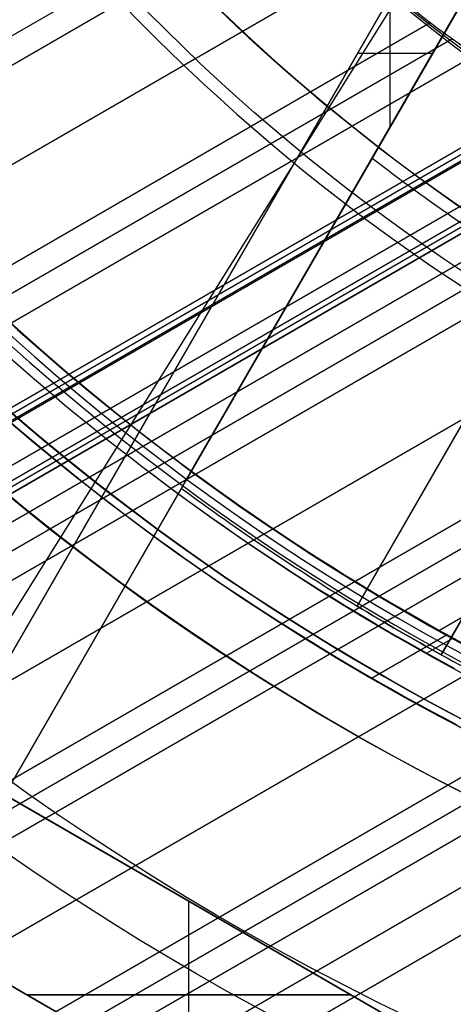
# Model space of a CAD drawing. Extents: x 12895 to 14339, y -6833 to -5581.
# Tile 9 of 79: x 13569 to 13582, y -6455 to -6424. Entities that reach past the tile are written whole.
import ezdxf

# ---------------------------------------------------------------- set-up
doc = ezdxf.new("R2010")
doc.units = 0
doc.layers.get('0').update_dxf_attribs({"linetype": 'CONTINUOUS'})
for name, color, linetype in [('BLANCO_METALICO', 7, 'CONTINUOUS'), ('COLOR', 7, 'CONTINUOUS'), ('LUZ', 7, 'CONTINUOUS')]:
    doc.layers.add(name, color=color, linetype=linetype)

msp = doc.modelspace()

# ---------------------------------------------------------------- linework, layer by layer
for p, q in [((13576.75784221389, -6420.027396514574, 61.03691733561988), (12930.84217104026, -6792.946983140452, 61.03691733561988)), ((12931.23048166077, -6793.619556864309, 60.61397385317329), (13577.34684444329, -6420.5841008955, 60.61397384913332)), ((13579.38921323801, -6422.475792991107, 60.24364059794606), (12932.56020056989, -6795.922697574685, 60.24364059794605)), ((12933.88991947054, -6798.2258382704, 59.87330734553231), (13581.56150042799, -6424.29247667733, 59.87330734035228)), ((13582.24660642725, -6424.793695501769, 59.45036385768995), (12934.27823009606, -6798.898412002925, 59.45036385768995)), ((12934.66654071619, -6799.570985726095, 59.02742037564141), (13582.94590974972, -6425.286717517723, 59.0274203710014)), ((13584.81171730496, -6426.82772956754, 60.55654434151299), (12935.80028057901, -6801.534680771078, 60.55653964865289)), ((12935.88463697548, -6801.680790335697, 61.28731497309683), (13584.89608819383, -6426.97385426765, 61.28731497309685)), ((13585.34779462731, -6426.970842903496, 58.65708712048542), (12935.99625962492, -6801.874126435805, 58.65708712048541)), ((12935.96899388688, -6801.826900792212, 62.01809475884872), (13584.98044942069, -6427.119962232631, 62.01809475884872)), ((12935.96899388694, -6801.826900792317, 62.0180947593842), (13584.98044942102, -6427.119962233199, 62.01809475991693)), ((12936.5686544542, -6802.865543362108, 62.76751374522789), (13586.00241624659, -6427.914786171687, 62.76751374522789)), ((12936.77465064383, -6803.222339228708, 60.10663754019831), (13586.65233286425, -6428.015281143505, 60.10663819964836)), ((13586.73669188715, -6428.161393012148, 60.83741476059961), (12936.85900725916, -6803.368449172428, 60.8374147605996)), ((13586.82104954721, -6428.307502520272, 61.56819261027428), (12936.94336394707, -6803.514559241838, 61.56819261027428)), ((12936.94336394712, -6803.514559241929, 61.56819261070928), (13586.82104954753, -6428.30750252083, 61.56819261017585)), ((12937.32597852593, -6804.177267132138, 58.28675386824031), (13587.90365023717, -6428.566073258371, 58.28675386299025)), ((13588.71696755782, -6428.993269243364, 57.86381038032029), (12937.71428915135, -6804.84984086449, 57.86381038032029)), ((12938.10259977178, -6805.522414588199, 57.4408668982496), (13589.54780465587, -6429.410350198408, 57.4408668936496)), ((13592.38741690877, -6430.841753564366, 57.07053364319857), (12939.43231867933, -6807.825555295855, 57.07053364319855)), ((13602.29172791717, -6431.222334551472, 88.12500292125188), (13581.85118411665, -6443.023688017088, 88.12500292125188)), ((12940.76203758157, -6810.128695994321, 56.70020039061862), (13595.42691294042, -6432.157753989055, 56.70020038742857)), ((13596.40610126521, -6432.489184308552, 56.27725690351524), (12941.15034820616, -6810.801269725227, 56.27725690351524)), ((12941.53865882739, -6811.473843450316, 55.85431342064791), (13597.40946608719, -6432.806656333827, 55.85431341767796)), ((13600.84194392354, -6433.895768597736, 55.48398016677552), (12942.86837773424, -6813.776984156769, 55.4839801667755)), ((12944.19809663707, -6816.080124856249, 55.11364691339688), (13604.57476565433, -6434.811477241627, 55.11364691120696)), ((13605.80241346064, -6434.999459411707, 54.69070342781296), (12944.58640725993, -6816.752698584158, 54.69070342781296)), ((12944.97471788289, -6817.425272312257, 54.26775994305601), (13607.0706894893, -6435.163984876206, 54.26775994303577)), ((12945.66578068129, -6818.622228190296, 56.00127932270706), (13608.80299705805, -6435.759777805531, 56.00127932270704)), ((13582.0625883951, -6443.164598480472, 89.37470231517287), (13579.75002320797, -6444.499758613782, 89.37470231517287)), ((13582.25118954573, -6443.26843151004, 46.50000292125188), (13581.46043360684, -6443.724974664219, 46.50000292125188)), ((13596.34812487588, -6444.425514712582, 53.89742668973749), (12946.30443678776, -6819.728413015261, 53.89742668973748))]:
    msp.add_line(p, q)
at = {"extrusion": (0.1124755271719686, -0.1948133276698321, 0.9743700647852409)}
msp.add_lwpolyline([(8565.810218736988, -12065.56762385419), (8565.299669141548, -12065.25865545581), (8564.791123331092, -12064.94499073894), (8564.284641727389, -12064.62664867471), (8563.780284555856, -12064.30364930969), (8563.278111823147, -12063.97601376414), (8562.778183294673, -12063.6437642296), (8562.280558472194, -12063.30692396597), (8561.785296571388, -12062.96551729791), (8561.292456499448, -12062.61956961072), (8560.802096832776, -12062.2691073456), (8560.314275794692, -12061.91415799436), (8559.829051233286, -12061.55475009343), (8559.346480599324, -12061.19091321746), (8558.866620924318, -12060.82267797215), (8558.389528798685, -12060.45007598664), (8557.91526035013, -12060.07313990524), (8557.443871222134, -12059.6919033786), (8556.975416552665, -12059.30640105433), (8556.509950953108, -12058.91666856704), (8556.047528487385, -12058.52274252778), (8555.588202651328, -12058.12466051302), (8555.132026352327, -12057.72246105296), (8554.679051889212, -12057.31618361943), (8554.229330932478, -12056.90586861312), (8553.782914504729, -12056.4915573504), (8553.33985296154, -12056.07329204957), (8552.90019597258, -12055.65111581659), (8552.463992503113, -12055.22507263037), (8552.031290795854, -12054.79520732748), (8551.602138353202, -12054.36156558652), (8551.17658191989, -12053.92419391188), (8550.754667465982, -12053.48313961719), (8550.33644017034, -12053.03845080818), (8549.921944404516, -12052.59017636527), (8549.511223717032, -12052.13836592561), (8549.104320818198, -12051.68306986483), (8548.701277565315, -12051.22433927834), (8548.302134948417, -12050.76222596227), (8547.906933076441, -12050.29678239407), (8547.51571116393, -12049.82806171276), (8547.128507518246, -12049.35611769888), (8546.745359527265, -12048.88100475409), (8546.366303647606, -12048.40277788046), (8545.991375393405, -12047.92149265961), (8545.620609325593, -12047.43720523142), (8545.254039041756, -12046.94997227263), (8544.891697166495, -12046.45985097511), (8544.533615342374, -12045.96689902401), (8544.179824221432, -12045.4711745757), (8543.83035345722, -12044.97273623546), (8543.48523169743, -12044.47164303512), (8543.144486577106, -12043.96795441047), (8542.808144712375, -12043.46173017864), (8542.476231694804, -12042.95303051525), (8542.148772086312, -12042.44191593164), (8541.825789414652, -12041.92844725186), (8541.507306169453, -12041.41268558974), (8541.193343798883, -12040.89469232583), (8540.883922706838, -12040.3745290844), (8540.579062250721, -12039.85225771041), (8540.278780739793, -12039.32794024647), (8539.983095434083, -12038.80163890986), (8539.69202254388, -12038.27341606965), (8539.40557722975, -12037.74333422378), (8539.12377360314, -12037.21145597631), (8538.846624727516, -12036.67784401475), (8538.574142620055, -12036.1425610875), (8538.306338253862, -12035.60566998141), (8538.043221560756, -12035.06723349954), (8537.784801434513, -12034.52731443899), (8537.531085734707, -12033.985975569), (8537.282081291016, -12033.4432796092), (8537.037793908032, -12032.89928920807), (8536.79822837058, -12032.35406692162), (8536.563388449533, -12031.8076751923), (8536.333276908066, -12031.26017632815), (8536.10789550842, -12030.71163248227), (8535.887245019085, -12030.16210563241), (8535.67132522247, -12029.61165756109), (8535.460134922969, -12029.06034983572), (8535.253671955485, -12028.50824378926), (8535.051933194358, -12027.95540050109), (8534.854914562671, -12027.4018807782), (8534.662611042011, -12026.8477451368), (8534.475016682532, -12026.29305378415), (8534.292124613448, -12025.73786660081), (8534.11392705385, -12025.1822431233), (8533.940415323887, -12024.62624252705), (8533.771579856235, -12024.06992360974), (8533.607410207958, -12023.51334477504), (8533.4478950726, -12022.95656401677), (8533.293022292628, -12022.39963890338), (8533.142778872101, -12021.84262656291), (8532.997150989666, -12021.2855836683), (8532.856124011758, -12020.72856642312), (8532.719682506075, -12020.17163054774), (8532.587810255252, -12019.61483126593), (8532.460490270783, -12019.05822329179), (8532.337704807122, -12018.50186081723), (8532.219435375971, -12017.94579749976), (8532.105662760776, -12017.39008645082), (8531.996367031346, -12016.83478022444), (8531.891527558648, -12016.27993080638), (8531.791123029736, -12015.7255896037), (8531.695131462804, -12015.17180743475), (8531.603530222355, -12014.61863451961), (8531.516296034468, -12014.06612047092), (8531.433405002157, -12013.51431428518), (8531.354832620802, -12012.96326433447), (8531.280553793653, -12012.41301835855), (8531.210542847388, -12011.86362345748), (8531.144773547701, -12011.31512608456), (8531.083219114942, -12010.76757203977), (8531.025852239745, -12010.22100646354), (8530.972645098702, -12009.67547383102), (8530.923569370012, -12009.13101794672), (8530.87859624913, -12008.58768193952), (8530.837696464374, -12008.04550825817), (8530.80084029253, -12007.50453866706), (8530.767997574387, -12006.96481424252), (8530.739137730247, -12006.4263753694), (8530.714229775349, -12005.8892617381), (8530.693242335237, -12005.35351234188), (8530.67614366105, -12004.81916547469), (8530.66290164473, -12004.28625872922), (8530.653483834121, -12003.75482899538), (8530.647857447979, -12003.22491245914), (8530.64598939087, -12002.69654460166)], dxfattribs=at)
at = {"extrusion": (0.1124755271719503, -0.1948133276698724, 0.9743700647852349)}
msp.add_lwpolyline([(8530.645989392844, -12003.97543454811), (8530.64774105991, -12004.4870778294), (8530.653016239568, -12005.00017447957), (8530.66184500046, -12005.51469230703), (8530.674257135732, -12006.03059850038), (8530.690282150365, -12006.54785962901), (8530.709949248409, -12007.06644164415), (8530.733287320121, -12007.58630988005), (8530.76032492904, -12008.10742905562), (8530.79109029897, -12008.62976327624), (8530.825611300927, -12009.1532760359), (8530.863915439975, -12009.67793021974), (8530.906029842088, -12010.20368810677), (8530.951981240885, -12010.73051137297), (8531.001795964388, -12011.25836109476), (8531.055499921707, -12011.7871977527), (8531.11311858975, -12012.31698123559), (8531.174676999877, -12012.84767084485), (8531.240199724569, -12013.37922529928), (8531.309710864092, -12013.91160274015), (8531.383234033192, -12014.44476073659), (8531.460792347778, -12014.97865629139), (8531.54240841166, -12015.51324584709), (8531.62810430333, -12016.04848529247), (8531.717901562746, -12016.5843299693), (8531.811821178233, -12017.12073467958), (8531.909883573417, -12017.657653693), (8532.012108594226, -12018.19504075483), (8532.11851549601, -12018.73284909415), (8532.229122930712, -12019.27103143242), (8532.34394893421, -12019.80953999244), (8532.463010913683, -12020.34832650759), (8532.586325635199, -12020.88734223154), (8532.713909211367, -12021.42653794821), (8532.845777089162, -12021.96586398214), (8532.981944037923, -12022.50527020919), (8533.12242413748, -12023.04470606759), (8533.267230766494, -12023.58412056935), (8533.416376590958, -12024.123462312), (8533.569873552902, -12024.66267949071), (8533.727732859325, -12025.20171991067), (8533.889964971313, -12025.74053099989), (8534.056579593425, -12026.27905982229), (8534.227585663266, -12026.81725309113), (8534.402991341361, -12027.35505718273), (8534.58280400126, -12027.89241815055), (8534.767030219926, -12028.42928173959), (8534.955675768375, -12028.96559340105), (8535.148745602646, -12029.50129830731), (8535.34624385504, -12030.03634136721), (8535.548173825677, -12030.57066724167), (8535.754537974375, -12031.10422035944), (8535.965337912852, -12031.63694493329), (8536.180574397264, -12032.16878497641), (8536.400247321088, -12032.69968431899), (8536.624355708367, -12033.22958662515), (8536.852897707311, -12033.75843541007), (8537.085870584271, -12034.28617405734), (8537.323270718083, -12034.81274583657), (8537.56509359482, -12035.33809392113), (8537.811333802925, -12035.86216140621), (8538.06198502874, -12036.38489132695), (8538.317040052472, -12036.90622667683), (8538.576490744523, -12037.42611042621), (8538.840328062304, -12037.944485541), (8539.108542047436, -12038.46129500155), (8539.381121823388, -12038.97648182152), (8539.658055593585, -12039.48998906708), (8539.93933063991, -12040.00175987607), (8540.224933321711, -12040.51173747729), (8540.51484907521, -12041.01986520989), (8540.80906241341, -12041.52608654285), (8541.10755692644, -12042.03034509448), (8541.410315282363, -12042.53258465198), (8541.717319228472, -12043.03274919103), (8542.028549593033, -12043.53078289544), (8542.343986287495, -12044.0266301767), (8542.663608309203, -12044.52023569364), (8542.98739374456, -12045.01154437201), (8543.315319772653, -12045.50050142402), (8543.647362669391, -12045.98705236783), (8543.983497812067, -12046.47114304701), (8544.323699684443, -12046.95271964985), (8544.667941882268, -12047.43172872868), (8545.016197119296, -12047.908117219), (8545.368437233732, -12048.38183245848), (8545.724633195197, -12048.85282220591), (8546.084755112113, -12049.32103465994), (8546.448772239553, -12049.78641847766), (8546.816652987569, -12050.248922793), (8547.188364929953, -12050.70849723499), (8547.56387481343, -12051.16509194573), (8547.94314856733, -12051.61865759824), (8548.326151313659, -12052.069145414), (8548.71284737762, -12052.5165071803), (8549.103200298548, -12052.96069526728), (8549.497172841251, -12053.40166264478), (8549.89472700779, -12053.83936289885), (8550.295824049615, -12054.27375024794), (8550.700424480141, -12054.70477955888), (8551.10848808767, -12055.13240636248), (8551.519973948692, -12055.55658686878), (8551.934840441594, -12055.97727798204), (8552.353045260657, -12056.39443731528), (8552.774545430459, -12056.80802320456), (8553.199297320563, -12057.21799472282), (8553.6272566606, -12057.62431169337), (8554.05837855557, -12058.02693470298), (8554.492617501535, -12058.42582511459), (8554.929927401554, -12058.8209450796), (8555.370261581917, -12059.21225754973), (8555.813572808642, -12059.59972628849), (8556.259813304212, -12059.98331588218), (8556.708934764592, -12060.36299175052), (8557.160888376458, -12060.73872015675), (8557.615624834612, -12061.11046821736), (8558.073094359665, -12061.47820391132), (8558.533246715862, -12061.84189608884), (8558.996031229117, -12062.20151447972), (8559.461396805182, -12062.55702970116), (8559.929291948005, -12062.90841326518), (8560.399664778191, -12063.25563758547), (8560.872463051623, -12063.59867598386), (8561.347634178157, -12063.93750269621), (8561.825125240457, -12064.27209287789), (8562.304883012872, -12064.60242260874), (8562.7868539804, -12064.92846889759), (8563.27098435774, -12065.25020968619), (8563.757220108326, -12065.56762385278)], dxfattribs=at)
at = {"extrusion": (0.1124755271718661, -0.1948133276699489, 0.9743700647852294)}
msp.add_lwpolyline([(8528.345989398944, -12002.69654459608), (8528.347736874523, -12003.21579337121), (8528.35299909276, -12003.7364926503), (8528.361805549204, -12004.25861087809), (8528.37418547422, -12004.78211590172), (8528.390167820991, -12005.30697497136), (8528.40978125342, -12005.83315474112), (8528.433054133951, -12006.36062127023), (8528.460014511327, -12006.8893400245), (8528.490690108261, -12007.41927587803), (8528.525108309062, -12007.95039311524), (8528.563296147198, -12008.48265543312), (8528.605280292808, -12009.0160259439), (8528.65108704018, -12009.55046717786), (8528.700742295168, -12010.08594108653), (8528.754271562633, -12010.62240904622), (8528.811699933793, -12011.15983186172), (8528.873052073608, -12011.69816977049), (8528.938352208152, -12012.23738244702), (8529.00762411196, -12012.77742900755), (8529.08089109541, -12013.31826801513), (8529.158175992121, -12013.859857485), (8529.239501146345, -12014.40215489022), (8529.324888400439, -12014.94511716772), (8529.414359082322, -12015.48870072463), (8529.50793399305, -12016.03286144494), (8529.605633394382, -12016.57755469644), (8529.707476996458, -12017.12273533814), (8529.813483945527, -12017.66835772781), (8529.923672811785, -12018.21437573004), (8530.038061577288, -12018.76074272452), (8530.156667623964, -12019.30741161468), (8530.279507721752, -12019.85433483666), (8530.40659801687, -12020.40146436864), (8530.537954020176, -12020.94875174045), (8530.67359059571, -12021.49614804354), (8530.813521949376, -12022.04360394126), (8530.957761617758, -12022.59106967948), (8531.106322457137, -12023.13849509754), (8531.259216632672, -12023.68582963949), (8531.416455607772, -12024.23302236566), (8531.57805013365, -12024.78002196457), (8531.744010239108, -12025.3267767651), (8531.914345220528, -12025.87323474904), (8532.08906363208, -12026.41934356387), (8532.268173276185, -12026.9650505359), (8532.451681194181, -12027.51030268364), (8532.63959365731, -12028.05504673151), (8532.831916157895, -12028.59922912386), (8533.028653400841, -12029.14279603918), (8533.229809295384, -12029.68569340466), (8533.43538694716, -12030.22786691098), (8533.645388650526, -12030.76926202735), (8533.859815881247, -12031.3098240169), (8534.078669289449, -12031.84949795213), (8534.301948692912, -12032.38822873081), (8534.529653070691, -12032.92596109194), (8534.761780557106, -12033.46263963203), (8534.99832843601, -12033.99820882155), (8535.239293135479, -12034.53261302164), (8535.484670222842, -12035.06579650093), (8535.73445440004, -12035.59770345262), (8535.988639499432, -12036.1282780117), (8536.247218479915, -12036.65746427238), (8536.51018342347, -12037.18520630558), (8536.777525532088, -12037.71144817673), (8537.0492351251, -12038.23613396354), (8537.325301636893, -12038.75920777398), (8537.605713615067, -12039.28061376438), (8537.890458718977, -12039.80029615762), (8538.179523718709, -12040.31819926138), (8538.472894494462, -12040.83426748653), (8538.770556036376, -12041.34844536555), (8539.072492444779, -12041.86067757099), (8539.37868693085, -12042.37090893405), (8539.689121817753, -12042.87908446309), (8540.003778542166, -12043.38514936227), (8540.32263765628, -12043.88904905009), (8540.64567883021, -12044.39072917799), (8540.97288085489, -12044.89013564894), (8541.304221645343, -12045.38721463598), (8541.639678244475, -12045.88191260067), (8541.979226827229, -12046.37417631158), (8542.32284270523, -12046.86395286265), (8542.670500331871, -12047.35118969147), (8543.022173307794, -12047.83583459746), (8543.377834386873, -12048.31783576), (8543.737455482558, -12048.79714175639), (8544.101007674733, -12049.27370157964), (8544.468461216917, -12049.74746465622), (8544.839785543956, -12050.21838086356), (8545.214949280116, -12050.68640054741), (8545.59392024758, -12051.15147453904), (8545.97666547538, -12051.6135541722), (8546.36315120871, -12052.0725912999), (8546.753342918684, -12052.52853831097), (8547.14720531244, -12052.98134814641), (8547.544702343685, -12053.43097431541), (8547.94579722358, -12053.87737091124), (8548.350452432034, -12054.32049262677), (8548.758629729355, -12054.76029476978), (8549.170290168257, -12055.19673327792), (8549.58539410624, -12055.62976473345), (8550.003901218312, -12056.05934637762), (8550.425770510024, -12056.48543612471), (8550.85096033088, -12056.9079925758), (8551.279428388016, -12057.32697503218), (8551.71113176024, -12057.7423435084), (8552.146026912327, -12058.15405874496), (8552.584069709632, -12058.56208222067), (8553.025215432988, -12058.96637616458), (8553.46941879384, -12059.36690356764), (8553.91663394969, -12059.76362819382), (8554.366814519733, -12060.15651459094), (8554.819913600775, -12060.54552810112), (8555.275883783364, -12060.93063487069), (8555.734677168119, -12061.31180185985), (8556.196245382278, -12061.68899685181), (8556.660539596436, -12062.06218846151), (8557.127510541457, -12062.43134614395), (8557.597108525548, -12062.79644020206), (8558.069283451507, -12063.15744179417), (8558.543984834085, -12063.51432294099), (8559.021161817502, -12063.86705653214), (8559.500763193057, -12064.21561633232), (8559.982737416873, -12064.55997698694), (8560.467032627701, -12064.90011402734), (8560.953596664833, -12065.23600387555), (8561.442377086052, -12065.56762384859)], dxfattribs=at)
at = {"extrusion": (0.1124755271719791, -0.194813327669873, 0.9743700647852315)}
msp.add_lwpolyline([(8559.602413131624, -12065.56762385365), (8559.136482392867, -12065.23030030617), (8558.672822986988, -12064.88904056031), (8558.211481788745, -12064.54386838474), (8557.752505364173, -12064.19480832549), (8557.295939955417, -12063.84188570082), (8556.841831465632, -12063.48512659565), (8556.39022544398, -12063.1245578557), (8555.941167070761, -12062.76020708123), (8555.494701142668, -12062.39210262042), (8555.05087205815, -12062.0202735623), (8554.609723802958, -12061.64474972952), (8554.171299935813, -12061.26556167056), (8553.735643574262, -12060.88274065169), (8553.302797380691, -12060.49631864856), (8552.87280354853, -12060.10632833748), (8552.445703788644, -12059.7128030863), (8552.02153931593, -12059.31577694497), (8551.600350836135, -12058.91528463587), (8551.182178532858, -12058.51136154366), (8550.767062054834, -12058.10404370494), (8550.355040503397, -12057.69336779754), (8549.946152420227, -12057.27937112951), (8549.540435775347, -12056.86209162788), (8549.137927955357, -12056.44156782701), (8548.738665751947, -12056.0178388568), (8548.342685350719, -12055.59094443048), (8547.950022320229, -12055.16092483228), (8547.560711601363, -12054.72782090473), (8547.174787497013, -12054.29167403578), (8546.792283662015, -12053.85252614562), (8546.413233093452, -12053.41041967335), (8546.037668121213, -12052.96539756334), (8545.665620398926, -12052.51750325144), (8545.297120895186, -12052.06678065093), (8544.932199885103, -12051.61327413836), (8544.570886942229, -12051.1570285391), (8544.21321093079, -12050.6980891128), (8543.859199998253, -12050.23650153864), (8543.508881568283, -12049.77231190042), (8543.162282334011, -12049.30556667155), (8542.819428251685, -12048.83631269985), (8542.480344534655, -12048.36459719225), (8542.145055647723, -12047.89046769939), (8541.813585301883, -12047.41397210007), (8541.485956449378, -12046.93515858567), (8541.162191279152, -12046.45407564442), (8540.842311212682, -12045.97077204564), (8540.526336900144, -12045.48529682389), (8540.214288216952, -12044.99769926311), (8539.906184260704, -12044.50802888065), (8539.602043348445, -12044.01633541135), (8539.301883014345, -12043.52266879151), (8539.005720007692, -12043.02707914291), (8538.713570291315, -12042.52961675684), (8538.425449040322, -12042.03033207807), (8538.141370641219, -12041.52927568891), (8537.861348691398, -12041.02649829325), (8537.58539599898, -12040.52205070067), (8537.313524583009, -12040.01598381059), (8537.045745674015, -12039.50834859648), (8536.78206971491, -12038.99919609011), (8536.522506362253, -12038.48857736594), (8536.267064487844, -12037.97654352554), (8536.015752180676, -12037.46314568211), (8535.768576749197, -12036.94843494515), (8535.525544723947, -12036.43246240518), (8535.286661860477, -12035.91527911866), (8535.051933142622, -12035.39693609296), (8534.821362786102, -12034.8774842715), (8534.59495424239, -12034.35697451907), (8534.372710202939, -12033.83545760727), (8534.154632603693, -12033.31298420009), (8533.94072262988, -12032.78960483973), (8533.73098072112, -12032.26536993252), (8533.52540657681, -12031.74032973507), (8533.323999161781, -12031.21453434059), (8533.12675671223, -12030.68803366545), (8532.933676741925, -12030.16087743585), (8532.74475604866, -12029.6331151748), (8532.559990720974, -12029.10479618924), (8532.379376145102, -12028.57596955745), (8532.202907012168, -12028.0466841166), (8532.030577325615, -12027.51698845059), (8531.862380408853, -12026.98693087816), (8531.698308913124, -12026.45655944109), (8531.538354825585, -12025.92592189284), (8531.382509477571, -12025.39506568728), (8531.230763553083, -12024.86403796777), (8531.083107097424, -12024.3328855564), (8530.939529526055, -12023.80165494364), (8530.800019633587, -12023.27039227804), (8530.664565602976, -12022.73914335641), (8530.533155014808, -12022.20795361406), (8530.405774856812, -12021.67686811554), (8530.282411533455, -12021.14593154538), (8530.163050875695, -12020.61518819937), (8530.047678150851, -12020.08468197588), (8529.936278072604, -12019.55445636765), (8529.828834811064, -12019.02455445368), (8529.725332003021, -12018.49501889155), (8529.6257527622, -12017.96589190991), (8529.530079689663, -12017.4372153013), (8529.438294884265, -12016.9090304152), (8529.350379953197, -12016.38137815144), (8529.266316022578, -12015.85429895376), (8529.186083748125, -12015.32783280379), (8529.109663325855, -12014.80201921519), (8529.037034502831, -12014.27689722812), (8528.968176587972, -12013.75250540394), (8528.903068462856, -12013.22888182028), (8528.841688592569, -12012.70606406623), (8528.78401503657, -12012.18408923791), (8528.730025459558, -12011.66299393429), (8528.679697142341, -12011.14281425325), (8528.633006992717, -12010.62358578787), (8528.589931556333, -12010.10534362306), (8528.550447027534, -12009.58812233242), (8528.514529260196, -12009.07195597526), (8528.482153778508, -12008.55687809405), (8528.45329578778, -12008.04292171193), (8528.427930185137, -12007.53011933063), (8528.406031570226, -12007.0185029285), (8528.387574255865, -12006.50810395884), (8528.372532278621, -12005.99895334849), (8528.360879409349, -12005.49108149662), (8528.35258916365, -12004.98451827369), (8528.347634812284, -12004.47929302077), (8528.345989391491, -12003.97543454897)], dxfattribs=at)
for points in [[(13568.82805744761, -6433.745082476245), (13569.15295841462, -6434.034514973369), (13569.47963208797, -6434.321956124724), (13569.80806450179, -6434.60739755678), (13570.13824169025, -6434.890830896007), (13570.4701496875, -6435.172247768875), (13570.8037745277, -6435.451639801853), (13571.13910224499, -6435.728998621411), (13571.47611887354, -6436.004315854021), (13571.8148104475, -6436.277583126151), (13572.15516300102, -6436.54879206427), (13572.49716256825, -6436.81793429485), (13572.84079518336, -6437.085001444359), (13573.18604688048, -6437.349985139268)], [(13568.61847011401, -6434.634048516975), (13568.94884157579, -6434.924743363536), (13569.28099168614, -6435.213415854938), (13569.61490632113, -6435.50005752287), (13569.95057135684, -6435.784659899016), (13570.28797266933, -6436.067214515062), (13570.62709613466, -6436.347712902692), (13570.96792762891, -6436.626146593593), (13571.31045302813, -6436.902507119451), (13571.65465820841, -6437.176786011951), (13572.00052904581, -6437.448974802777), (13572.34805141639, -6437.719065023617), (13572.69721119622, -6437.987048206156)], [(13568.63731897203, -6436.638089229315), (13568.98000213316, -6436.928642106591), (13569.32445787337, -6437.217104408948), (13569.6706717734, -6437.503467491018), (13570.01862941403, -6437.787722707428), (13570.368316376, -6438.069861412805), (13570.7197182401, -6438.349874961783), (13571.07282058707, -6438.627754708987), (13571.42760899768, -6438.903492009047), (13571.7840690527, -6439.177078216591), (13572.14218633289, -6439.448504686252), (13572.501946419, -6439.717762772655), (13572.86333489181, -6439.98484383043), (13573.22633733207, -6440.249739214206), (13573.59093932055, -6440.512440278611), (13573.957126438, -6440.772938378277), (13574.3248842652, -6441.031224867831), (13574.69419838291, -6441.287291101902), (13575.06505437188, -6441.541128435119), (13575.43743781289, -6441.792728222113), (13575.81133428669, -6442.04208181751), (13576.18672937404, -6442.289180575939), (13576.56360865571, -6442.53401585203), (13576.94195771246, -6442.776579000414), (13577.32176212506, -6443.016861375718), (13577.70300747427, -6443.254854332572), (13578.08567934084, -6443.490549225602), (13578.46976330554, -6443.723937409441), (13578.85524494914, -6443.955010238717), (13579.2421098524, -6444.183759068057), (13579.63034359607, -6444.410175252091), (13580.01993176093, -6444.634250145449), (13580.41085992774, -6444.855975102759), (13580.80311367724, -6445.07534147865), (13581.19667859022, -6445.292340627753), (13581.59154024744, -6445.506963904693), (13581.98768422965, -6445.719202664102), (13582.38509611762, -6445.929048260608)], [(13572.69721119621, -6437.987048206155), (13573.04799426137, -6438.25291588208), (13573.40038648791, -6438.516659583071), (13573.7543737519, -6438.778270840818), (13574.10994192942, -6439.037741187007), (13574.46707689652, -6439.295062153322), (13574.82576452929, -6439.550225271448), (13575.18599070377, -6439.803222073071), (13575.54774129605, -6440.054044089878), (13575.91100218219, -6440.302682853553), (13576.27575923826, -6440.549129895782), (13576.64199834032, -6440.79337674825), (13577.00970536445, -6441.035414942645), (13577.3788661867, -6441.27523601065), (13577.74946668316, -6441.512831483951), (13578.12149272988, -6441.748192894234), (13578.49493020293, -6441.981311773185), (13578.86976497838, -6442.212179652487), (13579.2459829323, -6442.440788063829), (13579.62356994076, -6442.667128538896), (13580.00251187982, -6442.891192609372), (13580.38279462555, -6443.112971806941), (13580.76440405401, -6443.332457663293), (13581.14732604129, -6443.549641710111), (13581.53154646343, -6443.764515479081), (13581.91705119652, -6443.977070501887), (13582.30382611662, -6444.187298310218)]]:
    msp.add_lwpolyline(points)
for centre, radius, start, end in [((13616.37125110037, -6381.069931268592, 89.37470231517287), 73.24245578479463, 209.9999999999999, 29.99999999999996), ((13616.3712510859, -6381.069931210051, 88.63012703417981), 71.44457953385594, 210.0000000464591, 29.99999995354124), ((13616.37125110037, -6381.069931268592, 89.05580518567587), 71.21139006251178, 210.0000000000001, 30.0000000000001), ((13616.37125110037, -6381.069931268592, 67.12500292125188), 53.58193971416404, 209.9999999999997, 29.99999999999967), ((13616.37125110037, -6381.069931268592, 65.62055118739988), 53.58193971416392, 210.0000000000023, 30.00000000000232), ((13616.37125110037, -6381.069931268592, 67.12500292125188), 52.0912327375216, 209.9999999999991, 29.99999999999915), ((13616.37125110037, -6381.069931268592, 77.62500292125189), 52.09123273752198, 210.0000000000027, 30.00000000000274), ((13616.37125110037, -6381.069931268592, 105.1250029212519), 43.81815874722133, 210.0000000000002, 30.00000000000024), ((13616.37125110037, -6381.069931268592, 68.68735261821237), 73.24245578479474, 211.1713425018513, 311.5923049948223), ((13616.37125110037, -6381.069931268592, 67.93735261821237), 70.94245578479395, 213.8367835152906, 313.7266063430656), ((13616.77204338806, -6380.25720490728, 88.12500292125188), 71.82843897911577, 232.6410184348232, 254.8589815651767), ((13616.37125110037, -6381.069931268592, 88.125002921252), 70.93945536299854, 232.4999999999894, 255.0000000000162), ((13616.37125110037, -6381.069931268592, 46.50000292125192), 71.74245578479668, 232.4999999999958, 299.9999328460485)]:
    msp.add_arc(centre, radius, start, end)
at = {"extrusion": (0, 0, -1)}
for centre, radius, start, end in [((-13616.37125110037, -6381.069931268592, -89.37470231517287), 70.94245578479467, 150.0000000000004, 330.0000000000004), ((-13616.37125110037, -6381.069931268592, -46.50000292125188), 70.94245578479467, 150.0000000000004, 330.0000000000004), ((-13616.37125110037, -6381.069931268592, -88.12500292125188), 52.09123273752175, 150.0000000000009, 330.0000000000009), ((-13616.37125110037, -6381.069931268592, -62.12500292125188), 47.03455676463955, 149.9999999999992, 329.9999999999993)]:
    msp.add_arc(centre, radius, start, end, dxfattribs=at)
at = {"extrusion": (0.1124756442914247, -0.1948133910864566, 0.9743700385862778)}
msp.add_arc((8601.950064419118, -12003.79834977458, 2838.082906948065), 56.00000007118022, 154.6725833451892, 205.4263646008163, dxfattribs=at)
at = {"extrusion": (-0.1124755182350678, 0.1948133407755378, -0.9743700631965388)}
msp.add_arc((-8601.954671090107, -12003.79553013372, -2838.995002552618), 56.0000000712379, 334.5735870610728, 25.327426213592, dxfattribs=at)
at = {"extrusion": (0.06896083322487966, -0.1194436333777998, 0.9904431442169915)}
msp.add_arc((8602.328062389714, -12207.51437429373, 1763.237739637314), 56.37400303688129, 195.611334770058, 201.3688500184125, dxfattribs=at)
at = {"extrusion": (0.2391348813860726, -0.4141937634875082, 0.878212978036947)}
msp.add_arc((8605.391685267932, -10800.11891657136, 5961.308492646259), 59.40514320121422, 200.7259971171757, 202.5613059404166, dxfattribs=at)
at = {"layer": 'BLANCO_METALICO'}
for p, q in [((13574.01918372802, -6438.425305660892, 188.89707835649), (13593.95098690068, -6403.90290035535, 188.89707835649)), ((13574.01922472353, -6438.425329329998, 187.6470783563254), (13593.95102518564, -6403.902922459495, 187.6470783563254)), ((13593.95102518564, -6403.902922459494, 190.1470783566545), (13574.01922472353, -6438.425329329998, 190.1470783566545)), ((13572.28717478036, -6437.425327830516, 190.1470783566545), (13589.24400006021, -6408.05561037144, 190.1470783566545)), ((13572.28717478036, -6437.425327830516, 188.8970783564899), (13589.24400006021, -6408.05561037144, 188.8970783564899)), ((13589.1249426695, -6408.26145316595, 184.6470783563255), (13566.71073194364, -6447.084013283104, 184.6470783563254)), ((13589.12494267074, -6408.261453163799, 186.1470783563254), (13566.71073194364, -6447.084013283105, 186.1470783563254)), ((13589.12510126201, -6408.261544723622, 187.6470783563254), (13572.28717478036, -6437.425327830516, 187.6470783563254)), ((13580.33087668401, -6427.493301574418, 190.1470783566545), (13580.33087668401, -6423.493334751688, 190.1470783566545)), ((13579.32267888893, -6425.239564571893, 190.1470783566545), (13581.63208644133, -6425.239564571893, 190.1470783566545)), ((13579.30512401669, -6442.269890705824, 187.6470783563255), (13587.77442960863, -6427.600623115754, 187.6470783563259)), ((13587.77494710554, -6427.601286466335, 189.069375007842), (13579.30523726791, -6442.269959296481, 187.8885055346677)), ((13577.91785666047, -6427.672699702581, 184.6470783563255), (13577.91785666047, -6427.672699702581, 187.6470783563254)), ((13581.90308419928, -6443.76982692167, 187.8885055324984), (13590.37107088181, -6429.101548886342, 189.0692910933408)), ((13590.37190370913, -6429.101666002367, 187.6470783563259), (13581.90320022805, -6443.769890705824, 187.6470783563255)), ((13566.71072818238, -6447.084011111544, 190.1470783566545), (13572.28717478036, -6437.425327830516, 190.1470783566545)), ((13572.28717478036, -6437.425327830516, 187.6470783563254), (13566.71072818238, -6447.084011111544, 187.6470783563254)), ((13572.28717478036, -6437.425327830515, 188.89707835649), (13566.71072818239, -6447.084011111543, 188.89707835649)), ((13572.28717478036, -6437.425327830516, 190.1470783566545), (13572.28717478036, -6437.425327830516, 187.6470783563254)), ((13574.01922472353, -6438.425329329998, 190.1470783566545), (13568.44277899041, -6448.084011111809, 190.1470783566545)), ((13568.44277899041, -6448.084011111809, 188.89707835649), (13574.01922472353, -6438.425329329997, 188.89707835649)), ((13573.89241833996, -6438.644964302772, 187.6470783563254), (13574.01922472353, -6438.425329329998, 187.6470783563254)), ((13574.01922472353, -6438.425329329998, 190.1470783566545), (13574.01922472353, -6438.425329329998, 187.6470783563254)), ((13568.44277899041, -6448.084011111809, 187.6470783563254), (13573.89241833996, -6438.644964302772, 187.6470783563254)), ((13569.49895148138, -6442.254669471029, 187.6470783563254), (13569.49895148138, -6442.254669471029, 190.1470783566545)), ((13579.30523726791, -6442.269959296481, 187.8885055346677), (13579.30512401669, -6442.269890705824, 187.6470783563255)), ((13571.23100185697, -6443.254670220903, 187.6470783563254), (13571.23100185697, -6443.254670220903, 190.1470783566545)), ((13581.90320022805, -6443.769890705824, 187.6470783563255), (13581.90308419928, -6443.76982692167, 187.8885055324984)), ((13584.03124757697, -6457.084017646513, 184.6470783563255), (13566.71073194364, -6447.084013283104, 184.6470783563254)), ((13568.44277899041, -6448.084011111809, 187.6470783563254), (13582.29919300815, -6456.084015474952, 187.6470783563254)), ((13564.210732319, -6451.414140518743, 184.6470783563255), (13581.53124795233, -6461.414144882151, 184.6470783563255)), ((13574.12098618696, -6457.135828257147, 187.6470783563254), (13574.12098618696, -6451.362325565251, 187.6470783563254)), ((13574.12098994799, -6457.135830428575, 184.6470783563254), (13574.12098994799, -6451.362327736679, 184.6470783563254)), ((13579.79919338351, -6460.414142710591, 187.6470783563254), (13565.94277936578, -6452.414138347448, 187.6470783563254)), ((13569.12098618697, -6454.249076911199, 187.6470783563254), (13579.12098618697, -6454.249076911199, 187.6470783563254)), ((13579.12098994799, -6454.249079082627, 184.6470783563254), (13569.12098994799, -6454.249079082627, 184.6470783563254))]:
    msp.add_line(p, q, dxfattribs=at)
at = {"layer": 'BLANCO_METALICO', "extrusion": (0, 0, -1)}
for centre, radius, start, end in [((-13616.37098787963, -6381.069931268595, -171.6470783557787), 99.49999999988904, 179.9999999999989, 1.047441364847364e-12), ((-13616.37098787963, -6381.069931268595, -170.8389899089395), 99.49999999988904, 179.9999999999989, 1.047441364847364e-12), ((-13616.37098787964, -6381.069931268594, -169.280901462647), 99.49999999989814, 179.9999999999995, 5.237206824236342e-13), ((-13616.37098787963, -6381.069931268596, -171.6470783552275), 99.0999999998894, 179.9999999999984, 1.577503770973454e-12), ((-13616.37098787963, -6381.069931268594, -170.0309014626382), 98.69999999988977, 179.9999999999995, 5.279656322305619e-13), ((-13616.37098787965, -6381.069931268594, -168.5309014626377), 98.69999999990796, 179.9999999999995, 5.279656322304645e-13), ((-13616.37098787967, -6381.0699312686, -167.2309014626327), 98.19999999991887, 179.9999999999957, 4.24523078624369e-12), ((-13616.37098787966, -6381.069931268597, -168.0309014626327), 98.1999999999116, 179.9999999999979, 2.122615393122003e-12)]:
    msp.add_arc(centre, radius, start, end, dxfattribs=at)
at = {"layer": 'BLANCO_METALICO'}
for centre, radius, start, end in [((13616.37098787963, -6381.069931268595, 170.030901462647), 99.49999999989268, 179.9999999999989, 1.047441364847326e-12), ((13616.37098787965, -6381.069931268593, 168.5309014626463), 99.49999999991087, 180, 0), ((13616.37098787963, -6381.069931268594, 171.6470783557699), 98.69999999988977, 179.9999999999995, 5.279656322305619e-13), ((13616.37098787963, -6381.069931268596, 170.8389899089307), 98.69999999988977, 179.9999999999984, 1.583896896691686e-12), ((13616.37098787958, -6381.069931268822, 187.6470783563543), 59.88188259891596, 232.3294928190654, 238.5649765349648), ((13616.37098788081, -6381.069931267, 187.6470783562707), 71.54937665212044, 233.5802805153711, 238.7987321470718), ((13616.37098787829, -6381.069931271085, 187.6470783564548), 71.54937664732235, 238.7987321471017, 241.2012678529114), ((13616.37098787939, -6381.06993126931, 187.647078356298), 71.5493766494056, 241.2012678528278, 246.4197189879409)]:
    msp.add_arc(centre, radius, start, end, dxfattribs=at)
at = {"layer": 'BLANCO_METALICO', "extrusion": (-0.003135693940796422, -0.005431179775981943, -0.9999803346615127)}
msp.add_arc((-13615.71487388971, -6382.228166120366, -195.4762294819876), 71.5479696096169, 298.7993024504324, 301.2016733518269, dxfattribs=at)
at = {"layer": 'COLOR', "extrusion": (0, 0, -1)}
for centre, radius, start, end in [((-13616.37125823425, -6381.069948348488, 10.54089386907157), 152.392098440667, 333.381578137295, 153.381578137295), ((-13616.37125823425, -6381.069948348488, 10.54089386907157), 152.3920984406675, 153.3815781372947, 333.3815781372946), ((-13616.37125823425, -6381.06994834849, -32.97295255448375), 74.9999999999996, 243.3815781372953, 63.38157813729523), ((-13616.37125823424, -6381.069948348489, -43.50000292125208), 75.00000000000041, 243.3815781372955, 63.38157813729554), ((-13616.37125823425, -6381.06994834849, -33.39918206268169), 72.99999999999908, 243.3815781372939, 63.38157813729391), ((-13616.37125823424, -6381.06994834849, -43.50000292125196), 73.00000000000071, 243.3815781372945, 63.38157813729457), ((-13616.37125823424, -6381.06994834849, -43.50000292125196), 73.00000000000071, 243.3815781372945, 63.38157813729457), ((-13616.37125823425, -6381.069948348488, -18.68835025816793), 83.81579491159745, 153.3815781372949, 333.3815781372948), ((-13616.37125823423, -6381.06994834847, -26.2000005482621), 61.09154780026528, 153.381578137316, 333.3815781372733), ((-13616.37936058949, -6381.065905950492, -28.2000005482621), 59.50000000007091, 153.3815781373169, 333.381578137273), ((-13616.3793605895, -6381.065905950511, -27.2000005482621), 59.50000000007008, 153.3815781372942, 333.3815781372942), ((-13616.37125823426, -6381.069948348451, -22.44590218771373), 75.00000000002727, 243.3815781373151, 333.3815781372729), ((-13616.37125823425, -6381.069948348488, -17.30945272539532), 81.95014076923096, 262.6396124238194, 314.1043243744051)]:
    msp.add_arc(centre, radius, start, end, dxfattribs=at)
at = {"layer": 'COLOR'}
for centre, radius, start, end in [((13616.37125823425, -6381.06994834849, -35.79999945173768), 153, 26.61842186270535, 206.618421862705), ((13616.37125823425, -6381.069948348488, -11.46081713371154), 152.9999999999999, 26.61842186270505, 206.6184218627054), ((13616.37125823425, -6381.069948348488, -23.63040829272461), 153.0000000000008, 26.61842186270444, 206.6184218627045), ((13616.37125823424, -6381.069948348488, -10.90949982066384), 152.8342956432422, 26.6184218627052, 206.6184218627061), ((13616.37125823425, -6381.06994834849, -35.79999945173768), 150, 26.61842186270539, 206.618421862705), ((13616.37125823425, -6381.069948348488, -11.46081713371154), 153, 206.6184218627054, 26.61842186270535), ((13616.37125823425, -6381.069948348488, -35.79999945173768), 153, 206.6184218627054, 26.61842186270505), ((13616.37125823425, -6381.069948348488, -23.63040829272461), 153.0000000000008, 206.618421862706, 26.61842186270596), ((13616.37125823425, -6381.069948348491, -10.90949982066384), 152.834295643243, 206.6184218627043, 26.61842186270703), ((13616.37125823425, -6381.069948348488, -35.79999945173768), 150, 206.6184218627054, 26.61842186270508), ((13616.37936058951, -6381.065905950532, 26.2000005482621), 59.50000000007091, 206.6184218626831, 26.61842186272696), ((13616.37125823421, -6381.069948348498, 30.30000054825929), 61.50000000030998, 208.4522148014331, 249.7905269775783), ((13616.37125823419, -6381.069948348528, 28.20000054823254), 61.50000000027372, 208.452214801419, 249.7905269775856), ((13616.37125823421, -6381.069948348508, 29.2500005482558), 61.50000000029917, 208.4522148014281, 249.7905269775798), ((13616.37125823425, -6381.069948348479, 23.29836120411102), 73.00000000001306, 208.2101890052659, 250.031773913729)]:
    msp.add_arc(centre, radius, start, end, dxfattribs=at)
at = {"layer": 'LUZ'}
for p, q in [((13689.71767035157, -6248.794227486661, -34.04999945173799), (13529.64673023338, -6504.986931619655, -34.04999945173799)), ((13689.71767035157, -6248.794227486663, -32.549999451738), (13529.64673023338, -6504.986931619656, -32.549999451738))]:
    msp.add_line(p, q, dxfattribs=at)

doc.saveas('drawing.dxf')
